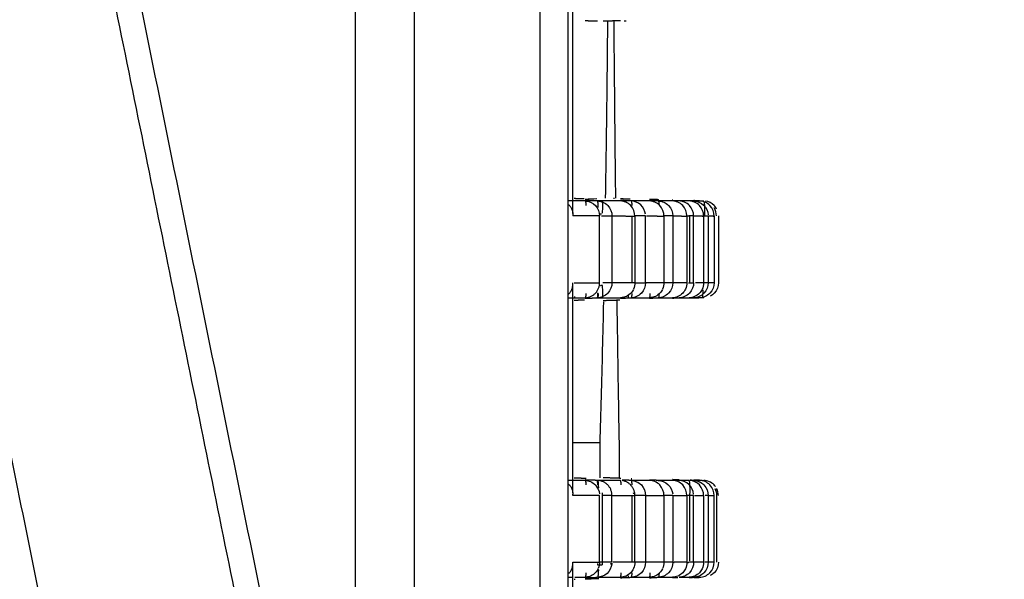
# Model space of a CAD drawing. Header units: millimetres. Extents: x 9946 to 11276, y -3292 to -1962.
# Tile 35 of 170: x 10620 to 10653, y -2169 to -2150. Entities that reach past the tile are written whole.
import ezdxf

# ---------------------------------------------------------------- set-up
doc = ezdxf.new("R2010")
doc.units = ezdxf.units.MM
doc.layers.add('ROXX NEO lite', color=7, linetype='Continuous', true_color=0x000000)

msp = doc.modelspace()

# ---------------------------------------------------------------- linework, layer by layer
at = {"layer": 'ROXX NEO lite', "color": 18, "lineweight": -3, "true_color": 0x000000}
for points, degree in [([(10631.239, -2097.365), (10631.24, -2111.339), (10631.239, -2139.406), (10631.239, -2167.474), (10631.239, -2181.448)], 3), ([(10633.212, -2180.1), (10633.212, -2166.497), (10633.212, -2139.407), (10633.212, -2112.317), (10633.212, -2098.713)], 3), ([(10638.311, -2105.106), (10638.311, -2139.406), (10638.311, -2173.706)], 2), ([(10617.363, -2152.913), (10618.093, -2151.522), (10619.305, -2148.708), (10620.454, -2144.498), (10620.813, -2141.741), (10620.904, -2140.378)], 3), ([(10621.305, -2140.31), (10637.067, -2217.783), (10652.829, -2295.256)], 2), ([(10638.478, -2156.812), (10638.478, -2153.315), (10638.478, -2149.818)], 2), ([(10638.884, -2150.392), (10639.092, -2150.399), (10639.299, -2150.406)], 2), ([(10639.488, -2150.406), (10639.775, -2150.396), (10640.063, -2150.386)], 2), ([(10639.632, -2150.406), (10639.625, -2151.081), (10639.612, -2152.421), (10639.587, -2154.39), (10639.568, -2155.673), (10639.558, -2156.306)], 3), ([(10646.324, -2295.256), (10631.843, -2224.084), (10617.363, -2152.913)], 2), ([(10643.942, -2295.256), (10629.799, -2225.741), (10615.656, -2156.226)], 2), ([(10638.519, -2156.306), (10638.689, -2156.312), (10638.858, -2156.318)], 2), ([(10638.885, -2156.33), (10639.017, -2156.325), (10639.149, -2156.32), (10639.281, -2156.316)], 3), ([(10639.298, -2156.394), (10639.1, -2156.387), (10638.901, -2156.381)], 2), ([(10639.298, -2156.394), (10639.414, -2156.398), (10639.683, -2156.505), (10639.78, -2156.778), (10639.78, -2156.894)], 3), ([(10640.542, -2156.898), (10640.542, -2156.783), (10640.446, -2156.503), (10640.176, -2156.398), (10640.061, -2156.394)], 3), ([(10640.894, -2156.839), (10640.882, -2156.729), (10640.767, -2156.486), (10640.522, -2156.398), (10640.415, -2156.394)], 3), ([(10641.51, -2156.898), (10641.51, -2156.782), (10641.414, -2156.503), (10641.145, -2156.398), (10641.029, -2156.394)], 3), ([(10641.32, -2156.394), (10641.436, -2156.398), (10641.705, -2156.505), (10641.802, -2156.778), (10641.802, -2156.894)], 3), ([(10642.496, -2156.894), (10642.496, -2156.778), (10642.399, -2156.505), (10642.13, -2156.398), (10642.014, -2156.394)], 3), ([(10642.829, -2156.896), (10642.829, -2156.78), (10642.732, -2156.504), (10642.463, -2156.398), (10642.347, -2156.394)], 3), ([(10639.374, -2156.825), (10639.405, -2156.826), (10639.437, -2156.827)], 2), ([(10639.368, -2159.118), (10639.368, -2158.006), (10639.368, -2156.894)], 2), ([(10639.78, -2156.894), (10639.78, -2158.006), (10639.78, -2159.118)], 2), ([(10640.441, -2156.894), (10640.441, -2158.006), (10640.441, -2159.118)], 2), ([(10640.542, -2156.898), (10640.542, -2158.006), (10640.542, -2159.114)], 2), ([(10640.897, -2159.118), (10640.897, -2158.006), (10640.897, -2156.894)], 2), ([(10641.51, -2156.898), (10641.51, -2158.006), (10641.51, -2159.114)], 2), ([(10641.802, -2156.894), (10641.802, -2158.006), (10641.802, -2159.118)], 2), ([(10642.273, -2156.885), (10642.303, -2156.886), (10642.332, -2156.887)], 2), ([(10642.273, -2156.898), (10642.273, -2158.006), (10642.273, -2159.114)], 2), ([(10642.373, -2159.118), (10642.373, -2158.006), (10642.373, -2156.894)], 2), ([(10642.478, -2156.892), (10642.501, -2156.893), (10642.524, -2156.894)], 2), ([(10642.496, -2159.118), (10642.496, -2158.006), (10642.496, -2156.894)], 2), ([(10642.829, -2156.896), (10642.829, -2158.006), (10642.829, -2159.116)], 2), ([(10642.98, -2156.894), (10642.98, -2158.006), (10642.98, -2159.119)], 2), ([(10643.178, -2156.896), (10643.178, -2158.006), (10643.178, -2159.116)], 2), ([(10638.478, -2166.112), (10638.478, -2162.615), (10638.478, -2159.118)], 2), ([(10640.542, -2159.114), (10640.542, -2159.182), (10640.526, -2159.258), (10640.493, -2159.329)], 3), ([(10641.51, -2159.114), (10641.51, -2159.183), (10641.494, -2159.259), (10641.461, -2159.331)], 3), ([(10642.273, -2159.114), (10642.273, -2159.183), (10642.256, -2159.261), (10642.222, -2159.333)], 3), ([(10642.829, -2159.116), (10642.829, -2159.186), (10642.812, -2159.264), (10642.778, -2159.336)], 3), ([(10639.396, -2159.203), (10639.43, -2159.202), (10639.464, -2159.201)], 2), ([(10639.479, -2159.638), (10639.476, -2159.594), (10639.472, -2159.47), (10639.47, -2159.304), (10639.47, -2159.208)], 3), ([(10638.869, -2159.694), (10638.694, -2159.7), (10638.519, -2159.706)], 2), ([(10638.536, -2159.571), (10638.535, -2159.597), (10638.533, -2159.62), (10638.532, -2159.639)], 3), ([(10638.887, -2159.632), (10639.093, -2159.625), (10639.298, -2159.618)], 2), ([(10639.374, -2164.44), (10638.932, -2164.44), (10638.491, -2164.44)], 2), ([(10639.374, -2164.44), (10639.374, -2165.023), (10639.374, -2165.606)], 2), ([(10638.519, -2165.606), (10638.718, -2165.613), (10638.918, -2165.62)], 2), ([(10639.298, -2165.694), (10639.093, -2165.687), (10638.887, -2165.68)], 2), ([(10639.292, -2165.708), (10639.293, -2165.745), (10639.295, -2165.791), (10639.296, -2165.842)], 3), ([(10640.415, -2165.694), (10640.531, -2165.698), (10640.8, -2165.805), (10640.897, -2166.078), (10640.897, -2166.194)], 3), ([(10641.51, -2166.198), (10641.51, -2166.082), (10641.414, -2165.803), (10641.145, -2165.698), (10641.029, -2165.694)], 3), ([(10641.32, -2165.694), (10641.428, -2165.698), (10641.676, -2165.788), (10641.789, -2166.034), (10641.8, -2166.145)], 3), ([(10642.273, -2166.198), (10642.273, -2166.082), (10642.176, -2165.803), (10641.907, -2165.698), (10641.791, -2165.694)], 3), ([(10642.494, -2166.151), (10642.485, -2166.039), (10642.373, -2165.79), (10642.123, -2165.698), (10642.014, -2165.694)], 3), ([(10642.498, -2165.694), (10642.613, -2165.698), (10642.883, -2165.805), (10642.98, -2166.078), (10642.98, -2166.194)], 3), ([(10638.478, -2166.194), (10638.478, -2166.172), (10638.478, -2166.151)], 2), ([(10639.368, -2168.414), (10639.368, -2167.304), (10639.368, -2166.194)], 2), ([(10639.47, -2168.508), (10639.47, -2167.306), (10639.47, -2166.104)], 2), ([(10639.78, -2168.418), (10639.78, -2167.306), (10639.78, -2166.194)], 2), ([(10640.441, -2166.194), (10640.441, -2167.305), (10640.441, -2168.416)], 2), ([(10640.483, -2166.113), (10640.51, -2166.114), (10640.536, -2166.115)], 2), ([(10640.542, -2168.414), (10640.542, -2167.672), (10640.542, -2166.935), (10640.542, -2166.194)], 3), ([(10640.897, -2166.194), (10640.897, -2167.306), (10640.897, -2168.418)], 2), ([(10641.51, -2166.198), (10641.51, -2167.306), (10641.51, -2168.414)], 2), ([(10641.802, -2166.194), (10641.802, -2167.306), (10641.802, -2168.418)], 2), ([(10642.273, -2166.198), (10642.273, -2167.306), (10642.273, -2168.414)], 2), ([(10642.373, -2168.368), (10642.373, -2167.281), (10642.373, -2166.195)], 2), ([(10642.496, -2168.418), (10642.496, -2167.306), (10642.496, -2166.194)], 2), ([(10642.829, -2166.196), (10642.829, -2167.306), (10642.829, -2168.416)], 2), ([(10642.98, -2166.194), (10642.98, -2167.306), (10642.98, -2168.419)], 2), ([(10643.178, -2168.416), (10643.178, -2167.306), (10643.178, -2166.196)], 2), ([(10638.478, -2173.053), (10638.478, -2170.736), (10638.478, -2168.418)], 2), ([(10639.776, -2168.479), (10639.763, -2168.589), (10639.647, -2168.828), (10639.404, -2168.914), (10639.298, -2168.918)], 3), ([(10639.299, -2168.459), (10639.299, -2168.483), (10639.299, -2168.507)], 2), ([(10639.299, -2168.507), (10639.377, -2168.504), (10639.455, -2168.501)], 2), ([(10639.368, -2168.414), (10639.368, -2168.481), (10639.352, -2168.556), (10639.32, -2168.626)], 3), ([(10639.728, -2168.465), (10639.764, -2168.464), (10639.799, -2168.462)], 2), ([(10639.782, -2168.49), (10639.782, -2168.49), (10639.782, -2168.49)], 2), ([(10640.542, -2168.414), (10640.542, -2168.482), (10640.526, -2168.558), (10640.493, -2168.629)], 3), ([(10641.51, -2168.414), (10641.51, -2168.483), (10641.494, -2168.559), (10641.461, -2168.631)], 3), ([(10641.854, -2168.44), (10641.829, -2168.441), (10641.804, -2168.442)], 2), ([(10642.273, -2168.414), (10642.273, -2168.483), (10642.256, -2168.561), (10642.222, -2168.633)], 3), ([(10642.274, -2168.422), (10642.302, -2168.421), (10642.331, -2168.42)], 2), ([(10642.829, -2168.416), (10642.829, -2168.486), (10642.812, -2168.564), (10642.778, -2168.636)], 3), ([(10638.333, -2168.918), (10638.383, -2168.918), (10638.431, -2168.918), (10638.478, -2168.918)], 3), ([(10638.887, -2168.932), (10639.079, -2168.926), (10639.271, -2168.919)], 2), ([(10638.889, -2168.971), (10639.116, -2168.963), (10639.344, -2168.955)], 2), ([(10639.273, -2168.919), (10639.285, -2168.918), (10639.298, -2168.918)], 2), ([(10638.519, -2168.984), (10638.535, -2168.983), (10638.552, -2168.983)], 2)]:
    msp.add_open_spline(points, degree=degree, dxfattribs=at)
for points, knots in [([(10637.394, -2174.759), (10637.394, -2174.579), (10637.394, -2174.119), (10637.394, -2173.31), (10637.394, -2172.268), (10637.394, -2171.045), (10637.394, -2169.422), (10637.394, -2167.421), (10637.394, -2164.267), (10637.394, -2160.408), (10637.394, -2155.888), (10637.394, -2151.459), (10637.394, -2145.651), (10637.394, -2138.528), (10637.394, -2130.076), (10637.394, -2121.603), (10637.394, -2112.993), (10637.394, -2107.078), (10637.394, -2104.053)], [-70.706142, -70.706142, -70.706142, -70.706142, -70.15375, -69.601358, -68.496575, -67.391791, -66.287008, -64.077441, -61.867874, -57.44874, -53.029606, -48.610472, -44.191338, -35.35307, -26.514802, -17.676534, -8.838266, 0, 0, 0, 0]), ([(10638.887, -2156.394), (10638.799, -2156.394), (10638.617, -2156.394), (10638.431, -2156.395), (10638.321, -2156.394), (10638.311, -2156.394)], [0, 0, 0, 0, 3.634609, 7.269223, 7.625784, 7.625784, 7.625784, 7.625784]), ([(10638.311, -2156.494), (10638.334, -2156.512), (10638.38, -2156.557), (10638.438, -2156.646), (10638.476, -2156.759), (10638.482, -2156.847), (10638.478, -2156.894)], [-0.528588, -0.528588, -0.528588, -0.528588, -0.4128948, -0.2752632, -0.1376316, 0, 0, 0, 0]), ([(10638.938, -2156.399), (10639.04, -2156.414), (10639.277, -2156.522), (10639.367, -2156.779), (10639.368, -2156.894)], [-0.7525697, -0.7525697, -0.7525697, -0.7525697, -0.4032896, 0, 0, 0, 0]), ([(10639.47, -2156.804), (10639.47, -2156.709), (10639.472, -2156.555), (10639.476, -2156.436), (10639.478, -2156.394)], [-0.8054054, -0.8054054, -0.8054054, -0.8054054, -0.5369365, -0.3058829, -0.3058829, -0.3058829, -0.3058829]), ([(10642.273, -2156.884), (10642.269, -2156.771), (10642.171, -2156.501), (10641.907, -2156.398), (10641.791, -2156.394)], [0.0163116, 0.0163116, 0.0163116, 0.0163116, 0.4084913, 0.8169827, 0.8169827, 0.8169827, 0.8169827]), ([(10642.547, -2156.399), (10642.644, -2156.413), (10642.869, -2156.511), (10642.97, -2156.744), (10642.979, -2156.857)], [0.0564948, 0.0564948, 0.0564948, 0.0564948, 0.3841357, 0.7682715, 0.7682715, 0.7682715, 0.7682715]), ([(10639.78, -2159.118), (10639.78, -2159.234), (10639.683, -2159.507), (10639.414, -2159.614), (10639.298, -2159.618)], [0, 0, 0, 0, 0.4056817, 0.8113864, 0.8113864, 0.8113864, 0.8113864]), ([(10640.897, -2159.118), (10640.897, -2159.234), (10640.8, -2159.507), (10640.531, -2159.614), (10640.415, -2159.618)], [0, 0, 0, 0, 0.4056948, 0.8114081, 0.8114081, 0.8114081, 0.8114081]), ([(10641.802, -2159.118), (10641.802, -2159.234), (10641.705, -2159.507), (10641.436, -2159.614), (10641.32, -2159.618)], [0, 0, 0, 0, 0.405706, 0.8114264, 0.8114264, 0.8114264, 0.8114264]), ([(10642.496, -2159.118), (10642.496, -2159.234), (10642.399, -2159.507), (10642.13, -2159.614), (10642.014, -2159.618)], [0, 0, 0, 0, 0.4057156, 0.8114415, 0.8114415, 0.8114415, 0.8114415]), ([(10642.98, -2159.119), (10642.98, -2159.234), (10642.883, -2159.507), (10642.613, -2159.614), (10642.498, -2159.618)], [-0.8114535, -0.8114535, -0.8114535, -0.8114535, -0.4057299, 0, 0, 0, 0]), ([(10638.317, -2159.514), (10638.338, -2159.497), (10638.382, -2159.453), (10638.438, -2159.367), (10638.472, -2159.265), (10638.48, -2159.191), (10638.48, -2159.16)], [0.4452926, 0.4452926, 0.4452926, 0.4452926, 0.5505233, 0.6881542, 0.825785, 0.9219424, 0.9219424, 0.9219424, 0.9219424]), ([(10639.297, -2159.449), (10639.297, -2159.452), (10639.295, -2159.528), (10639.292, -2159.595), (10639.29, -2159.639)], [0.2587599, 0.2587599, 0.2587599, 0.2587599, 0.2684468, 0.5368937, 0.5368937, 0.5368937, 0.5368937]), ([(10640.491, -2159.342), (10640.455, -2159.413), (10640.403, -2159.475), (10640.339, -2159.522), (10640.289, -2159.558), (10640.233, -2159.585), (10640.173, -2159.601), (10640.136, -2159.611), (10640.099, -2159.617), (10640.061, -2159.618)], [0.0000067, 0.0000067, 0.0000067, 0.0000067, 0.2398596, 0.2398596, 0.2398596, 0.4259752, 0.4259752, 0.4259752, 0.5396659, 0.5396659, 0.5396659, 0.5396659]), ([(10641.459, -2159.342), (10641.423, -2159.413), (10641.371, -2159.475), (10641.307, -2159.522), (10641.257, -2159.558), (10641.201, -2159.585), (10641.141, -2159.601), (10641.104, -2159.611), (10641.067, -2159.617), (10641.029, -2159.618)], [0.0000069, 0.0000069, 0.0000069, 0.0000069, 0.2398596, 0.2398596, 0.2398596, 0.4259752, 0.4259752, 0.4259752, 0.5396843, 0.5396843, 0.5396843, 0.5396843]), ([(10642.222, -2159.333), (10642.2, -2159.381), (10642.096, -2159.541), (10641.907, -2159.614), (10641.791, -2159.618)], [-0.5731863, -0.5731863, -0.5731863, -0.5731863, -0.4085114, 0, 0, 0, 0]), ([(10638.345, -2159.618), (10638.432, -2159.618), (10638.601, -2159.618), (10638.789, -2159.618), (10638.887, -2159.618)], [3.908528, 3.908528, 3.908528, 3.908528, 7.269215, 10.903822, 10.903822, 10.903822, 10.903822]), ([(10639.298, -2159.618), (10639.388, -2159.618), (10639.564, -2159.618), (10639.819, -2159.618), (10639.981, -2159.618), (10640.061, -2159.618)], [-11.533252, -11.533252, -11.533252, -11.533252, -7.688722, -3.844199, 0, 0, 0, 0]), ([(10639.495, -2159.748), (10639.483, -2160.288), (10639.459, -2161.365), (10639.419, -2162.931), (10639.389, -2163.944), (10639.374, -2164.44)], [0.049169, 0.049169, 0.049169, 0.049169, 1.957942, 3.915883, 5.873825, 5.873825, 5.873825, 5.873825]), ([(10638.317, -2165.799), (10638.338, -2165.816), (10638.382, -2165.86), (10638.438, -2165.946), (10638.472, -2166.046), (10638.48, -2166.119), (10638.48, -2166.149)], [-0.517714, -0.517714, -0.517714, -0.517714, -0.4128948, -0.2752632, -0.1376316, -0.0447997, -0.0447997, -0.0447997, -0.0447997]), ([(10638.887, -2165.694), (10638.799, -2165.694), (10638.617, -2165.694), (10638.439, -2165.695), (10638.339, -2165.694), (10638.338, -2165.694)], [0, 0, 0, 0, 3.634609, 7.269223, 7.295731, 7.295731, 7.295731, 7.295731]), ([(10638.887, -2165.694), (10639.002, -2165.698), (10639.252, -2165.795), (10639.353, -2166.043), (10639.365, -2166.146)], [-0.8116834, -0.8116834, -0.8116834, -0.8116834, -0.4032896, -0.0543551, -0.0543551, -0.0543551, -0.0543551]), ([(10642.829, -2166.196), (10642.829, -2166.08), (10642.736, -2165.815), (10642.484, -2165.707), (10642.376, -2165.696)], [0, 0, 0, 0, 0.407004, 0.7805153, 0.7805153, 0.7805153, 0.7805153]), ([(10638.343, -2168.791), (10638.354, -2168.78), (10638.389, -2168.743), (10638.438, -2168.667), (10638.472, -2168.565), (10638.48, -2168.491), (10638.48, -2168.46)], [-0.4733785, -0.4733785, -0.4733785, -0.4733785, -0.4128815, -0.2752507, -0.1376199, -0.0414637, -0.0414637, -0.0414637, -0.0414637]), ([(10640.493, -2168.629), (10640.471, -2168.679), (10640.367, -2168.84), (10640.176, -2168.914), (10640.061, -2168.918)], [-0.577574, -0.577574, -0.577574, -0.577574, -0.4084309, 0, 0, 0, 0]), ([(10640.897, -2168.418), (10640.897, -2168.534), (10640.8, -2168.807), (10640.531, -2168.914), (10640.415, -2168.918)], [0, 0, 0, 0, 0.4056948, 0.8114081, 0.8114081, 0.8114081, 0.8114081]), ([(10641.802, -2168.418), (10641.802, -2168.534), (10641.705, -2168.807), (10641.436, -2168.914), (10641.32, -2168.918)], [0, 0, 0, 0, 0.405706, 0.8114264, 0.8114264, 0.8114264, 0.8114264]), ([(10642.496, -2168.418), (10642.496, -2168.534), (10642.399, -2168.807), (10642.13, -2168.914), (10642.014, -2168.918)], [0, 0, 0, 0, 0.4057156, 0.8114415, 0.8114415, 0.8114415, 0.8114415]), ([(10642.98, -2168.419), (10642.98, -2168.534), (10642.883, -2168.807), (10642.613, -2168.914), (10642.498, -2168.918)], [-0.8114535, -0.8114535, -0.8114535, -0.8114535, -0.4057299, 0, 0, 0, 0]), ([(10638.548, -2168.918), (10638.565, -2168.918), (10638.673, -2168.918), (10638.789, -2168.918), (10638.887, -2168.918)], [6.598658, 6.598658, 6.598658, 6.598658, 7.269215, 10.903822, 10.903822, 10.903822, 10.903822]), ([(10639.317, -2168.642), (10639.281, -2168.713), (10639.229, -2168.775), (10639.165, -2168.822), (10639.115, -2168.858), (10639.059, -2168.885), (10638.999, -2168.901), (10638.962, -2168.911), (10638.925, -2168.917), (10638.887, -2168.918)], [0.0000066, 0.0000066, 0.0000066, 0.0000066, 0.2398596, 0.2398596, 0.2398596, 0.4259752, 0.4259752, 0.4259752, 0.5396475, 0.5396475, 0.5396475, 0.5396475]), ([(10639.318, -2168.918), (10639.401, -2168.918), (10639.571, -2168.918), (10639.819, -2168.918), (10639.981, -2168.918), (10640.061, -2168.918)], [-11.249995, -11.249995, -11.249995, -11.249995, -7.68905, -3.844526, 0, 0, 0, 0]), ([(10641.459, -2168.642), (10641.423, -2168.713), (10641.371, -2168.775), (10641.307, -2168.822), (10641.257, -2168.858), (10641.201, -2168.885), (10641.141, -2168.901), (10641.104, -2168.911), (10641.067, -2168.917), (10641.029, -2168.918)], [0.0000069, 0.0000069, 0.0000069, 0.0000069, 0.2398596, 0.2398596, 0.2398596, 0.4259752, 0.4259752, 0.4259752, 0.5396843, 0.5396843, 0.5396843, 0.5396843])]:
    msp.add_open_spline(points, degree=3, knots=knots, dxfattribs=at)
at = {"layer": 'ROXX NEO lite', "color": 18, "true_color": 0x000000}
for points, degree in [([(10642.368, -2239.609), (10632.255, -2189.901), (10622.142, -2140.193)], 2), ([(10642.368, -2239.609), (10632.255, -2189.901), (10622.142, -2140.193)], 2), ([(10640.188, -2150.404), (10640.218, -2150.405), (10640.247, -2150.406)], 2), ([(10640.188, -2150.404), (10640.218, -2150.405), (10640.247, -2150.406)], 2), ([(10640.189, -2150.401), (10640.217, -2150.402), (10640.244, -2150.403)], 2), ([(10640.189, -2150.401), (10640.217, -2150.402), (10640.244, -2150.403)], 2), ([(10639.834, -2156.306), (10639.851, -2156.307), (10639.867, -2156.307)], 2), ([(10639.834, -2156.306), (10639.851, -2156.307), (10639.867, -2156.307)], 2), ([(10640.415, -2156.394), (10640.238, -2156.388), (10640.061, -2156.382)], 2), ([(10640.415, -2156.394), (10640.238, -2156.388), (10640.061, -2156.382)], 2), ([(10640.383, -2156.337), (10640.223, -2156.332), (10640.063, -2156.326)], 2), ([(10640.383, -2156.337), (10640.223, -2156.332), (10640.063, -2156.326)], 2), ([(10640.249, -2156.43), (10640.249, -2156.415), (10640.249, -2156.401), (10640.25, -2156.388)], 3), ([(10640.249, -2156.43), (10640.249, -2156.415), (10640.249, -2156.401), (10640.25, -2156.388)], 3), ([(10641.32, -2156.394), (10641.175, -2156.389), (10641.029, -2156.384)], 2), ([(10641.32, -2156.394), (10641.175, -2156.389), (10641.029, -2156.384)], 2), ([(10641.332, -2156.353), (10641.182, -2156.348), (10641.031, -2156.343)], 2), ([(10641.332, -2156.353), (10641.182, -2156.348), (10641.031, -2156.343)], 2), ([(10641.321, -2156.358), (10641.328, -2156.358), (10641.335, -2156.359)], 2), ([(10641.321, -2156.358), (10641.328, -2156.358), (10641.335, -2156.359)], 2), ([(10641.341, -2156.371), (10641.331, -2156.37), (10641.321, -2156.37)], 2), ([(10641.341, -2156.371), (10641.331, -2156.37), (10641.321, -2156.37)], 2), ([(10641.321, -2156.378), (10641.333, -2156.378), (10641.345, -2156.378)], 2), ([(10641.321, -2156.378), (10641.333, -2156.378), (10641.345, -2156.378)], 2), ([(10642.014, -2156.394), (10641.903, -2156.39), (10641.791, -2156.386)], 2), ([(10642.014, -2156.394), (10641.903, -2156.39), (10641.791, -2156.386)], 2), ([(10641.804, -2156.36), (10641.798, -2156.36), (10641.792, -2156.36)], 2), ([(10641.804, -2156.36), (10641.798, -2156.36), (10641.792, -2156.36)], 2), ([(10642.498, -2156.394), (10642.422, -2156.391), (10642.347, -2156.389)], 2), ([(10642.498, -2156.394), (10642.422, -2156.391), (10642.347, -2156.389)], 2), ([(10642.498, -2156.382), (10642.668, -2156.388), (10642.838, -2156.394)], 2), ([(10642.498, -2156.382), (10642.668, -2156.388), (10642.838, -2156.394)], 2), ([(10642.696, -2156.391), (10642.597, -2156.388), (10642.498, -2156.384)], 2), ([(10642.696, -2156.391), (10642.597, -2156.388), (10642.498, -2156.384)], 2), ([(10642.498, -2156.387), (10642.597, -2156.391), (10642.696, -2156.394)], 2), ([(10642.498, -2156.387), (10642.597, -2156.391), (10642.696, -2156.394)], 2), ([(10643.178, -2156.896), (10643.178, -2156.78), (10643.081, -2156.504), (10642.812, -2156.398), (10642.696, -2156.394)], 3), ([(10643.178, -2156.896), (10643.178, -2156.78), (10643.081, -2156.504), (10642.812, -2156.398), (10642.696, -2156.394)], 3), ([(10643.255, -2156.894), (10643.255, -2156.809), (10643.228, -2156.711), (10643.177, -2156.628)], 3), ([(10643.255, -2156.894), (10643.255, -2156.809), (10643.228, -2156.711), (10643.177, -2156.628)], 3), ([(10643.32, -2156.895), (10643.32, -2158.006), (10643.32, -2159.117)], 2), ([(10643.32, -2156.895), (10643.32, -2158.006), (10643.32, -2159.117)], 2), ([(10643.178, -2159.116), (10643.178, -2159.232), (10643.081, -2159.509), (10642.812, -2159.614), (10642.696, -2159.618)], 3), ([(10643.178, -2159.116), (10643.178, -2159.232), (10643.081, -2159.509), (10642.812, -2159.614), (10642.696, -2159.618)], 3), ([(10639.488, -2159.706), (10639.766, -2159.696), (10640.044, -2159.687)], 2), ([(10639.488, -2159.706), (10639.766, -2159.696), (10640.044, -2159.687)], 2), ([(10639.842, -2159.618), (10639.841, -2159.625), (10639.841, -2159.632), (10639.841, -2159.639)], 3), ([(10639.842, -2159.618), (10639.841, -2159.625), (10639.841, -2159.632), (10639.841, -2159.639)], 3), ([(10640.061, -2159.63), (10640.238, -2159.624), (10640.415, -2159.618)], 2), ([(10640.061, -2159.63), (10640.238, -2159.624), (10640.415, -2159.618)], 2), ([(10640.186, -2159.587), (10640.186, -2159.606), (10640.185, -2159.623), (10640.185, -2159.637)], 3), ([(10640.186, -2159.587), (10640.186, -2159.606), (10640.185, -2159.623), (10640.185, -2159.637)], 3), ([(10640.322, -2159.534), (10640.322, -2159.574), (10640.322, -2159.61), (10640.321, -2159.637)], 3), ([(10640.322, -2159.534), (10640.322, -2159.574), (10640.322, -2159.61), (10640.321, -2159.637)], 3), ([(10641.029, -2159.628), (10641.17, -2159.623), (10641.312, -2159.618)], 2), ([(10641.029, -2159.628), (10641.17, -2159.623), (10641.312, -2159.618)], 2), ([(10641.791, -2159.626), (10641.903, -2159.622), (10642.014, -2159.618)], 2), ([(10641.791, -2159.626), (10641.903, -2159.622), (10642.014, -2159.618)], 2), ([(10642.347, -2159.623), (10642.422, -2159.621), (10642.498, -2159.618)], 2), ([(10642.347, -2159.623), (10642.422, -2159.621), (10642.498, -2159.618)], 2), ([(10642.696, -2159.618), (10642.597, -2159.622), (10642.498, -2159.625)], 2), ([(10642.696, -2159.618), (10642.597, -2159.622), (10642.498, -2159.625)], 2), ([(10642.665, -2159.624), (10642.581, -2159.627), (10642.498, -2159.63)], 2), ([(10642.665, -2159.624), (10642.581, -2159.627), (10642.498, -2159.63)], 2), ([(10642.838, -2159.618), (10642.775, -2159.62), (10642.713, -2159.623)], 2), ([(10642.838, -2159.618), (10642.775, -2159.62), (10642.713, -2159.623)], 2), ([(10640.026, -2165.606), (10640.026, -2165.023), (10640.026, -2164.44)], 2), ([(10640.026, -2165.606), (10640.026, -2165.023), (10640.026, -2164.44)], 2), ([(10640.074, -2165.627), (10639.781, -2165.616), (10639.488, -2165.606)], 2), ([(10640.074, -2165.627), (10639.781, -2165.616), (10639.488, -2165.606)], 2), ([(10640.415, -2165.694), (10640.269, -2165.689), (10640.122, -2165.684)], 2), ([(10640.415, -2165.694), (10640.269, -2165.689), (10640.122, -2165.684)], 2), ([(10640.416, -2165.673), (10640.43, -2165.673), (10640.444, -2165.674)], 2), ([(10640.416, -2165.673), (10640.43, -2165.673), (10640.444, -2165.674)], 2), ([(10640.44, -2165.639), (10640.429, -2165.639), (10640.417, -2165.639)], 2), ([(10640.44, -2165.639), (10640.429, -2165.639), (10640.417, -2165.639)], 2), ([(10641.32, -2165.694), (10641.175, -2165.689), (10641.029, -2165.684)], 2), ([(10641.32, -2165.694), (10641.175, -2165.689), (10641.029, -2165.684)], 2), ([(10641.792, -2165.658), (10641.904, -2165.661), (10642.015, -2165.665)], 2), ([(10641.792, -2165.658), (10641.904, -2165.661), (10642.015, -2165.665)], 2), ([(10642.014, -2165.694), (10641.908, -2165.69), (10641.803, -2165.687)], 2), ([(10642.014, -2165.694), (10641.908, -2165.69), (10641.803, -2165.687)], 2), ([(10642.498, -2165.682), (10642.668, -2165.688), (10642.838, -2165.694)], 2), ([(10642.498, -2165.682), (10642.668, -2165.688), (10642.838, -2165.694)], 2), ([(10642.688, -2165.691), (10642.593, -2165.688), (10642.498, -2165.684)], 2), ([(10642.688, -2165.691), (10642.593, -2165.688), (10642.498, -2165.684)], 2), ([(10642.498, -2165.694), (10642.438, -2165.692), (10642.379, -2165.69)], 2), ([(10642.498, -2165.694), (10642.438, -2165.692), (10642.379, -2165.69)], 2), ([(10642.498, -2165.687), (10642.597, -2165.691), (10642.696, -2165.694)], 2), ([(10642.498, -2165.687), (10642.597, -2165.691), (10642.696, -2165.694)], 2), ([(10643.178, -2166.196), (10643.178, -2166.08), (10643.081, -2165.804), (10642.812, -2165.698), (10642.696, -2165.694)], 3), ([(10643.178, -2166.196), (10643.178, -2166.08), (10643.081, -2165.804), (10642.812, -2165.698), (10642.696, -2165.694)], 3), ([(10643.197, -2165.963), (10643.235, -2166.038), (10643.255, -2166.121), (10643.255, -2166.194)], 3), ([(10643.197, -2165.963), (10643.235, -2166.038), (10643.255, -2166.121), (10643.255, -2166.194)], 3), ([(10643.32, -2166.195), (10643.32, -2166.121), (10643.3, -2166.038), (10643.262, -2165.963)], 3), ([(10643.32, -2166.195), (10643.32, -2166.121), (10643.3, -2166.038), (10643.262, -2165.963)], 3), ([(10643.255, -2166.194), (10643.255, -2167.306), (10643.255, -2168.419)], 2), ([(10643.255, -2166.194), (10643.255, -2167.306), (10643.255, -2168.419)], 2), ([(10642.696, -2168.918), (10642.812, -2168.914), (10643.081, -2168.809), (10643.178, -2168.532), (10643.178, -2168.416)], 3), ([(10642.696, -2168.918), (10642.812, -2168.914), (10643.081, -2168.809), (10643.178, -2168.532), (10643.178, -2168.416)], 3), ([(10640.061, -2168.93), (10640.238, -2168.924), (10640.415, -2168.918)], 2), ([(10640.061, -2168.93), (10640.238, -2168.924), (10640.415, -2168.918)], 2), ([(10640.112, -2168.95), (10640.087, -2168.951), (10640.062, -2168.952)], 2), ([(10640.112, -2168.95), (10640.087, -2168.951), (10640.062, -2168.952)], 2), ([(10640.25, -2168.938), (10640.249, -2168.919), (10640.249, -2168.897), (10640.249, -2168.873)], 3), ([(10640.25, -2168.938), (10640.249, -2168.919), (10640.249, -2168.897), (10640.249, -2168.873)], 3), ([(10640.322, -2168.875), (10640.322, -2168.898), (10640.322, -2168.919), (10640.321, -2168.937)], 3), ([(10640.322, -2168.875), (10640.322, -2168.898), (10640.322, -2168.919), (10640.321, -2168.937)], 3), ([(10641.029, -2168.928), (10641.175, -2168.923), (10641.32, -2168.918)], 2), ([(10641.029, -2168.928), (10641.175, -2168.923), (10641.32, -2168.918)], 2), ([(10641.08, -2168.943), (10641.055, -2168.944), (10641.03, -2168.945)], 2), ([(10641.08, -2168.943), (10641.055, -2168.944), (10641.03, -2168.945)], 2), ([(10641.791, -2168.926), (10641.878, -2168.923), (10641.965, -2168.92)], 2), ([(10641.791, -2168.926), (10641.878, -2168.923), (10641.965, -2168.92)], 2), ([(10642.347, -2168.923), (10642.422, -2168.921), (10642.498, -2168.918)], 2), ([(10642.347, -2168.923), (10642.422, -2168.921), (10642.498, -2168.918)], 2), ([(10642.696, -2168.918), (10642.597, -2168.922), (10642.498, -2168.925)], 2), ([(10642.696, -2168.918), (10642.597, -2168.922), (10642.498, -2168.925)], 2), ([(10642.498, -2168.928), (10642.59, -2168.925), (10642.682, -2168.921)], 2), ([(10642.498, -2168.928), (10642.59, -2168.925), (10642.682, -2168.921)], 2)]:
    msp.add_open_spline(points, degree=degree, dxfattribs=at)
for points, knots in [([(10639.908, -2156.306), (10639.9, -2155.673), (10639.886, -2154.39), (10639.867, -2152.42), (10639.855, -2151.081), (10639.85, -2150.406)], [0, 0, 0, 0, 2.114232, 4.228464, 6.342694, 6.342694, 6.342694, 6.342694]), ([(10639.908, -2156.306), (10639.9, -2155.673), (10639.886, -2154.39), (10639.867, -2152.42), (10639.855, -2151.081), (10639.85, -2150.406)], [0, 0, 0, 0, 2.114232, 4.228464, 6.342694, 6.342694, 6.342694, 6.342694]), ([(10640.061, -2156.394), (10639.981, -2156.394), (10639.819, -2156.394), (10639.564, -2156.394), (10639.388, -2156.394), (10639.298, -2156.394)], [-11.533009, -11.533009, -11.533009, -11.533009, -7.68867, -3.844336, 0, 0, 0, 0]), ([(10640.061, -2156.394), (10639.981, -2156.394), (10639.819, -2156.394), (10639.564, -2156.394), (10639.388, -2156.394), (10639.298, -2156.394)], [-11.533009, -11.533009, -11.533009, -11.533009, -7.68867, -3.844336, 0, 0, 0, 0]), ([(10641.029, -2156.394), (10640.966, -2156.394), (10640.836, -2156.394), (10640.635, -2156.394), (10640.497, -2156.394), (10640.428, -2156.394)], [-11.340107, -11.340107, -11.340107, -11.340107, -7.55944, -3.778779, -0.220375, -0.220375, -0.220375, -0.220375]), ([(10641.029, -2156.394), (10640.966, -2156.394), (10640.836, -2156.394), (10640.635, -2156.394), (10640.497, -2156.394), (10640.428, -2156.394)], [-11.340107, -11.340107, -11.340107, -11.340107, -7.55944, -3.778779, -0.220375, -0.220375, -0.220375, -0.220375]), ([(10641.791, -2156.394), (10641.744, -2156.394), (10641.645, -2156.394), (10641.488, -2156.394), (10641.377, -2156.394), (10641.32, -2156.394)], [-11.189493, -11.189493, -11.189493, -11.189493, -7.459659, -3.729831, 0, 0, 0, 0]), ([(10641.791, -2156.394), (10641.744, -2156.394), (10641.645, -2156.394), (10641.488, -2156.394), (10641.377, -2156.394), (10641.32, -2156.394)], [-11.189493, -11.189493, -11.189493, -11.189493, -7.459659, -3.729831, 0, 0, 0, 0]), ([(10642.347, -2156.394), (10642.315, -2156.394), (10642.247, -2156.394), (10642.136, -2156.394), (10642.056, -2156.394), (10642.014, -2156.394)], [-11.075303, -11.075303, -11.075303, -11.075303, -7.383536, -3.691769, 0, 0, 0, 0]), ([(10642.347, -2156.394), (10642.315, -2156.394), (10642.247, -2156.394), (10642.136, -2156.394), (10642.056, -2156.394), (10642.014, -2156.394)], [-11.075303, -11.075303, -11.075303, -11.075303, -7.383536, -3.691769, 0, 0, 0, 0]), ([(10643.262, -2156.663), (10643.241, -2156.621), (10643.147, -2156.485), (10642.99, -2156.413), (10642.886, -2156.398)], [0.2603655, 0.2603655, 0.2603655, 0.2603655, 0.4067948, 0.7579087, 0.7579087, 0.7579087, 0.7579087]), ([(10643.262, -2156.663), (10643.241, -2156.621), (10643.147, -2156.485), (10642.99, -2156.413), (10642.886, -2156.398)], [0.2603655, 0.2603655, 0.2603655, 0.2603655, 0.4067948, 0.7579087, 0.7579087, 0.7579087, 0.7579087]), ([(10643.32, -2159.117), (10643.32, -2159.233), (10643.252, -2159.427), (10643.098, -2159.537), (10643.05, -2159.561)], [-0.8136317, -0.8136317, -0.8136317, -0.8136317, -0.4068158, -0.2397463, -0.2397463, -0.2397463, -0.2397463]), ([(10643.32, -2159.117), (10643.32, -2159.233), (10643.252, -2159.427), (10643.098, -2159.537), (10643.05, -2159.561)], [-0.8136317, -0.8136317, -0.8136317, -0.8136317, -0.4068158, -0.2397463, -0.2397463, -0.2397463, -0.2397463]), ([(10642.778, -2159.336), (10642.755, -2159.383), (10642.651, -2159.54), (10642.463, -2159.614), (10642.347, -2159.618)], [-0.568953, -0.568953, -0.568953, -0.568953, -0.407018, 0, 0, 0, 0]), ([(10642.778, -2159.336), (10642.755, -2159.383), (10642.651, -2159.54), (10642.463, -2159.614), (10642.347, -2159.618)], [-0.568953, -0.568953, -0.568953, -0.568953, -0.407018, 0, 0, 0, 0]), ([(10640.026, -2164.44), (10640.018, -2163.944), (10640, -2162.931), (10639.976, -2161.352), (10639.959, -2160.26), (10639.952, -2159.706)], [0, 0, 0, 0, 1.957671, 3.915341, 5.873011, 5.873011, 5.873011, 5.873011]), ([(10640.026, -2164.44), (10640.018, -2163.944), (10640, -2162.931), (10639.976, -2161.352), (10639.959, -2160.26), (10639.952, -2159.706)], [0, 0, 0, 0, 1.957671, 3.915341, 5.873011, 5.873011, 5.873011, 5.873011]), ([(10640.415, -2159.618), (10640.488, -2159.618), (10640.631, -2159.618), (10640.836, -2159.618), (10640.966, -2159.618), (10641.029, -2159.618)], [-11.341975, -11.341975, -11.341975, -11.341975, -7.561152, -3.780335, 0, 0, 0, 0]), ([(10640.415, -2159.618), (10640.488, -2159.618), (10640.631, -2159.618), (10640.836, -2159.618), (10640.966, -2159.618), (10641.029, -2159.618)], [-11.341975, -11.341975, -11.341975, -11.341975, -7.561152, -3.780335, 0, 0, 0, 0]), ([(10641.32, -2159.618), (10641.377, -2159.618), (10641.488, -2159.618), (10641.645, -2159.618), (10641.744, -2159.618), (10641.791, -2159.618)], [-11.18921, -11.18921, -11.18921, -11.18921, -7.459255, -3.729306, 0, 0, 0, 0]), ([(10641.32, -2159.618), (10641.377, -2159.618), (10641.488, -2159.618), (10641.645, -2159.618), (10641.744, -2159.618), (10641.791, -2159.618)], [-11.18921, -11.18921, -11.18921, -11.18921, -7.459255, -3.729306, 0, 0, 0, 0]), ([(10642.014, -2159.618), (10642.056, -2159.618), (10642.136, -2159.618), (10642.247, -2159.618), (10642.315, -2159.618), (10642.347, -2159.618)], [-11.075566, -11.075566, -11.075566, -11.075566, -7.383708, -3.691855, 0, 0, 0, 0]), ([(10642.014, -2159.618), (10642.056, -2159.618), (10642.136, -2159.618), (10642.247, -2159.618), (10642.315, -2159.618), (10642.347, -2159.618)], [-11.075566, -11.075566, -11.075566, -11.075566, -7.383708, -3.691855, 0, 0, 0, 0]), ([(10640.061, -2165.694), (10639.981, -2165.694), (10639.819, -2165.694), (10639.578, -2165.694), (10639.417, -2165.694), (10639.343, -2165.694)], [-11.533004, -11.533004, -11.533004, -11.533004, -7.68867, -3.844336, -0.638963, -0.638963, -0.638963, -0.638963]), ([(10640.061, -2165.694), (10639.981, -2165.694), (10639.819, -2165.694), (10639.578, -2165.694), (10639.417, -2165.694), (10639.343, -2165.694)], [-11.533004, -11.533004, -11.533004, -11.533004, -7.68867, -3.844336, -0.638963, -0.638963, -0.638963, -0.638963]), ([(10641.029, -2165.694), (10640.966, -2165.694), (10640.836, -2165.694), (10640.631, -2165.694), (10640.488, -2165.694), (10640.415, -2165.694)], [-11.341993, -11.341993, -11.341993, -11.341993, -7.561325, -3.780664, 0, 0, 0, 0]), ([(10641.029, -2165.694), (10640.966, -2165.694), (10640.836, -2165.694), (10640.631, -2165.694), (10640.488, -2165.694), (10640.415, -2165.694)], [-11.341993, -11.341993, -11.341993, -11.341993, -7.561325, -3.780664, 0, 0, 0, 0]), ([(10641.791, -2165.694), (10641.744, -2165.694), (10641.645, -2165.694), (10641.488, -2165.694), (10641.377, -2165.694), (10641.32, -2165.694)], [-11.187761, -11.187761, -11.187761, -11.187761, -7.457928, -3.728099, 0, 0, 0, 0]), ([(10641.791, -2165.694), (10641.744, -2165.694), (10641.645, -2165.694), (10641.488, -2165.694), (10641.377, -2165.694), (10641.32, -2165.694)], [-11.187761, -11.187761, -11.187761, -11.187761, -7.457928, -3.728099, 0, 0, 0, 0]), ([(10642.347, -2165.694), (10642.315, -2165.694), (10642.247, -2165.694), (10642.136, -2165.694), (10642.056, -2165.694), (10642.014, -2165.694)], [-11.07373, -11.07373, -11.07373, -11.07373, -7.381958, -3.690192, 0, 0, 0, 0]), ([(10642.347, -2165.694), (10642.315, -2165.694), (10642.247, -2165.694), (10642.136, -2165.694), (10642.056, -2165.694), (10642.014, -2165.694)], [-11.07373, -11.07373, -11.07373, -11.07373, -7.381958, -3.690192, 0, 0, 0, 0]), ([(10643.225, -2165.902), (10643.212, -2165.882), (10643.113, -2165.761), (10642.954, -2165.698), (10642.838, -2165.694)], [0.333583, 0.333583, 0.333583, 0.333583, 0.4067907, 0.8135814, 0.8135814, 0.8135814, 0.8135814]), ([(10643.225, -2165.902), (10643.212, -2165.882), (10643.113, -2165.761), (10642.954, -2165.698), (10642.838, -2165.694)], [0.333583, 0.333583, 0.333583, 0.333583, 0.4067907, 0.8135814, 0.8135814, 0.8135814, 0.8135814]), ([(10642.222, -2168.633), (10642.2, -2168.681), (10642.096, -2168.841), (10641.907, -2168.914), (10641.791, -2168.918)], [-0.5731863, -0.5731863, -0.5731863, -0.5731863, -0.4085114, 0, 0, 0, 0]), ([(10642.222, -2168.633), (10642.2, -2168.681), (10642.096, -2168.841), (10641.907, -2168.914), (10641.791, -2168.918)], [-0.5731863, -0.5731863, -0.5731863, -0.5731863, -0.4085114, 0, 0, 0, 0]), ([(10643.32, -2168.417), (10643.32, -2168.533), (10643.252, -2168.727), (10643.098, -2168.837), (10643.05, -2168.861)], [-0.8136819, -0.8136819, -0.8136819, -0.8136819, -0.406841, -0.2397829, -0.2397829, -0.2397829, -0.2397829]), ([(10643.32, -2168.417), (10643.32, -2168.533), (10643.252, -2168.727), (10643.098, -2168.837), (10643.05, -2168.861)], [-0.8136819, -0.8136819, -0.8136819, -0.8136819, -0.406841, -0.2397829, -0.2397829, -0.2397829, -0.2397829]), ([(10640.415, -2168.918), (10640.488, -2168.918), (10640.631, -2168.918), (10640.836, -2168.918), (10640.966, -2168.918), (10641.029, -2168.918)], [-11.341975, -11.341975, -11.341975, -11.341975, -7.561152, -3.780335, 0, 0, 0, 0]), ([(10640.415, -2168.918), (10640.488, -2168.918), (10640.631, -2168.918), (10640.836, -2168.918), (10640.966, -2168.918), (10641.029, -2168.918)], [-11.341975, -11.341975, -11.341975, -11.341975, -7.561152, -3.780335, 0, 0, 0, 0]), ([(10641.32, -2168.918), (10641.377, -2168.918), (10641.488, -2168.918), (10641.645, -2168.918), (10641.744, -2168.918), (10641.791, -2168.918)], [-11.18921, -11.18921, -11.18921, -11.18921, -7.459255, -3.729306, 0, 0, 0, 0]), ([(10641.32, -2168.918), (10641.377, -2168.918), (10641.488, -2168.918), (10641.645, -2168.918), (10641.744, -2168.918), (10641.791, -2168.918)], [-11.18921, -11.18921, -11.18921, -11.18921, -7.459255, -3.729306, 0, 0, 0, 0]), ([(10642.014, -2168.918), (10642.056, -2168.918), (10642.136, -2168.918), (10642.247, -2168.918), (10642.315, -2168.918), (10642.347, -2168.918)], [-11.074764, -11.074764, -11.074764, -11.074764, -7.382906, -3.691054, 0, 0, 0, 0]), ([(10642.014, -2168.918), (10642.056, -2168.918), (10642.136, -2168.918), (10642.247, -2168.918), (10642.315, -2168.918), (10642.347, -2168.918)], [-11.074764, -11.074764, -11.074764, -11.074764, -7.382906, -3.691054, 0, 0, 0, 0]), ([(10642.778, -2168.636), (10642.755, -2168.683), (10642.651, -2168.84), (10642.463, -2168.914), (10642.347, -2168.918)], [-0.5691587, -0.5691587, -0.5691587, -0.5691587, -0.4070919, 0, 0, 0, 0]), ([(10642.778, -2168.636), (10642.755, -2168.683), (10642.651, -2168.84), (10642.463, -2168.914), (10642.347, -2168.918)], [-0.5691587, -0.5691587, -0.5691587, -0.5691587, -0.4070919, 0, 0, 0, 0])]:
    msp.add_open_spline(points, degree=3, knots=knots, dxfattribs=at)
at = {"layer": 'ROXX NEO lite', "color": 18, "lineweight": -3, "true_color": 0x000000}
for points, weights in [([(10638.887, -2156.394), (10638.905, -2156.394), (10638.913, -2156.541)], [1, 0.923920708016, 1]), ([(10639.324, -2156.542), (10639.316, -2156.395), (10639.298, -2156.394)], [1, 0.924124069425, 1]), ([(10640.422, -2156.4), (10640.435, -2156.426), (10640.441, -2156.541)], [0.975096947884, 0.939039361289, 1]), ([(10641.32, -2156.394), (10641.338, -2156.395), (10641.346, -2156.541)], [1, 0.92408457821, 1]), ([(10639.326, -2156.612), (10639.326, -2156.574), (10639.324, -2156.542)], [0.972653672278, 0.982077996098, 1]), ([(10642.864, -2156.894), (10642.871, -2156.687), (10642.864, -2156.541)], [1, 0.924020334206, 1]), ([(10639.368, -2156.894), (10638.946, -2156.894), (10638.478, -2156.894)], [1, 0.99999215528, 1]), ([(10639.433, -2156.894), (10639.756, -2156.894), (10639.78, -2156.894)], [0.934007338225, 0.800041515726, 1]), ([(10639.78, -2156.894), (10640.184, -2156.894), (10640.542, -2156.898)], [1, 0.999991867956, 1]), ([(10640.897, -2156.894), (10640.877, -2156.894), (10640.542, -2156.894)], [1, 0.793524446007, 0.937323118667]), ([(10640.929, -2156.894), (10641.24, -2156.894), (10641.51, -2156.898)], [0.999999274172, 0.9999924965, 1]), ([(10641.802, -2156.894), (10641.788, -2156.894), (10641.51, -2156.894)], [1, 0.813385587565, 0.908312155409]), ([(10641.802, -2156.894), (10642.059, -2156.894), (10642.273, -2156.898)], [1, 0.999992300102, 1]), ([(10642.496, -2156.894), (10642.489, -2156.894), (10642.333, -2156.894)], [1, 0.862113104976, 0.875496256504]), ([(10642.514, -2156.894), (10642.691, -2156.894), (10642.829, -2156.896)], [0.999999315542, 0.999992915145, 1]), ([(10642.855, -2156.894), (10642.976, -2156.894), (10642.98, -2156.894)], [0.872484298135, 0.877055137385, 1]), ([(10642.98, -2156.894), (10643.1, -2156.894), (10643.178, -2156.896)], [1, 0.99999262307, 1]), ([(10638.517, -2159.118), (10638.963, -2159.118), (10639.368, -2159.118)], [0.999999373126, 0.999992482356, 1]), ([(10638.887, -2159.618), (10639.368, -2159.601), (10639.368, -2159.118)], [1, 0.719368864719, 1]), ([(10639.78, -2159.118), (10639.758, -2159.118), (10639.476, -2159.118)], [1, 0.815796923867, 0.914948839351]), ([(10640.542, -2159.114), (10640.184, -2159.118), (10639.78, -2159.118)], [1, 0.999991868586, 1]), ([(10640.542, -2159.118), (10640.877, -2159.118), (10640.897, -2159.118)], [0.937312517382, 0.793515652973, 1]), ([(10641.51, -2159.114), (10641.226, -2159.118), (10640.897, -2159.118)], [1, 0.999992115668, 1]), ([(10641.802, -2159.118), (10641.788, -2159.118), (10641.51, -2159.118)], [1, 0.813378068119, 0.90830326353]), ([(10642.273, -2159.114), (10642.059, -2159.118), (10641.802, -2159.118)], [1, 0.999992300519, 1]), ([(10642.321, -2159.118), (10642.489, -2159.118), (10642.496, -2159.118)], [0.876745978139, 0.856692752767, 1]), ([(10642.829, -2159.116), (10642.708, -2159.118), (10642.557, -2159.118)], [1, 0.999993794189, 0.99999794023]), ([(10642.98, -2159.119), (10642.976, -2159.119), (10642.829, -2159.118)], [1, 0.864649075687, 0.872760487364]), ([(10643.178, -2159.116), (10643.1, -2159.119), (10642.98, -2159.119)], [1, 0.99999262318, 1]), ([(10642.801, -2159.348), (10642.801, -2159.417), (10642.798, -2159.471)], [0.96357923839, 0.970077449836, 1]), ([(10638.913, -2159.472), (10638.905, -2159.618), (10638.887, -2159.618)], [1, 0.923901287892, 1]), ([(10639.324, -2159.471), (10639.316, -2159.617), (10639.298, -2159.618)], [1, 0.924387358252, 1]), ([(10640.441, -2159.471), (10640.433, -2159.617), (10640.415, -2159.618)], [1, 0.924347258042, 1]), ([(10641.029, -2159.618), (10641.047, -2159.618), (10641.055, -2159.472)], [1, 0.92375584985, 1]), ([(10641.346, -2159.471), (10641.34, -2159.577), (10641.329, -2159.607)], [1, 0.944148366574, 0.970719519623]), ([(10638.887, -2165.694), (10638.905, -2165.694), (10638.913, -2165.841)], [1, 0.923920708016, 1]), ([(10639.78, -2166.194), (10639.78, -2165.711), (10639.298, -2165.694)], [1, 0.71928104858, 1]), ([(10639.305, -2165.701), (10639.318, -2165.726), (10639.324, -2165.842)], [0.975708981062, 0.939307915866, 1]), ([(10639.324, -2165.842), (10639.326, -2165.887), (10639.327, -2165.943)], [1, 0.975121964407, 0.96661772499]), ([(10640.087, -2165.841), (10640.079, -2165.694), (10640.061, -2165.694)], [1, 0.923960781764, 1]), ([(10640.542, -2166.194), (10640.542, -2165.762), (10640.116, -2165.699)], [1, 0.741302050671, 0.959531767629]), ([(10640.415, -2165.694), (10640.433, -2165.695), (10640.441, -2165.841)], [1, 0.924104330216, 1]), ([(10641.32, -2165.694), (10641.327, -2165.694), (10641.332, -2165.716)], [1, 0.970764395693, 0.963854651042]), ([(10642.373, -2166.195), (10642.38, -2165.988), (10642.373, -2165.841)], [1, 0.923673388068, 1]), ([(10639.368, -2166.194), (10638.946, -2166.194), (10638.478, -2166.194)], [1, 0.99999215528, 1]), ([(10639.78, -2166.194), (10639.758, -2166.194), (10639.482, -2166.194)], [1, 0.818004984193, 0.91263228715]), ([(10639.78, -2166.194), (10640.184, -2166.194), (10640.542, -2166.194)], [1, 0.999991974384, 1]), ([(10640.897, -2166.194), (10640.877, -2166.194), (10640.542, -2166.194)], [1, 0.793598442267, 0.937220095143]), ([(10640.925, -2166.194), (10641.238, -2166.194), (10641.51, -2166.198)], [0.9999993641, 0.999992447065, 1]), ([(10641.802, -2166.194), (10641.788, -2166.194), (10641.51, -2166.194)], [1, 0.813385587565, 0.908312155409]), ([(10641.802, -2166.194), (10642.059, -2166.194), (10642.273, -2166.198)], [1, 0.999992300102, 1]), ([(10642.496, -2166.194), (10642.488, -2166.194), (10642.273, -2166.194)], [1, 0.83656469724, 0.885648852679]), ([(10642.524, -2166.194), (10642.695, -2166.194), (10642.829, -2166.196)], [0.99999898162, 0.999993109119, 1]), ([(10642.98, -2166.194), (10642.976, -2166.194), (10642.875, -2166.194)], [1, 0.887483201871, 0.874111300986]), ([(10642.98, -2166.194), (10643.1, -2166.194), (10643.178, -2166.196)], [1, 0.99999262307, 1]), ([(10638.478, -2168.418), (10638.946, -2168.418), (10639.368, -2168.414)], [1, 0.999992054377, 1]), ([(10639.78, -2168.418), (10639.752, -2168.418), (10639.368, -2168.418)], [1, 0.776495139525, 0.970158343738]), ([(10640.542, -2168.414), (10640.197, -2168.418), (10639.809, -2168.418)], [1, 0.999992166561, 0.999999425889]), ([(10640.897, -2168.418), (10640.877, -2168.418), (10640.542, -2168.416)], [1, 0.793488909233, 0.937274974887]), ([(10641.51, -2168.414), (10641.226, -2168.418), (10640.897, -2168.418)], [1, 0.999992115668, 1]), ([(10641.802, -2168.418), (10641.788, -2168.418), (10641.51, -2168.417)], [1, 0.813355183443, 0.908272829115]), ([(10642.273, -2168.414), (10642.081, -2168.418), (10641.854, -2168.418)], [1, 0.999993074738, 0.999998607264]), ([(10642.496, -2168.418), (10642.489, -2168.418), (10642.331, -2168.418)], [1, 0.861246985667, 0.875662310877]), ([(10642.829, -2168.416), (10642.684, -2168.418), (10642.496, -2168.418)], [1, 0.999992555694, 1]), ([(10642.98, -2168.419), (10642.976, -2168.419), (10642.864, -2168.418)], [1, 0.881832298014, 0.872996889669]), ([(10643.178, -2168.416), (10643.1, -2168.419), (10642.98, -2168.419)], [1, 0.99999262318, 1]), ([(10638.913, -2168.772), (10638.905, -2168.918), (10638.887, -2168.918)], [1, 0.923901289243, 1]), ([(10639.324, -2168.771), (10639.316, -2168.917), (10639.298, -2168.918)], [1, 0.924401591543, 1]), ([(10639.327, -2168.668), (10639.326, -2168.724), (10639.324, -2168.771)], [0.96626795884, 0.974688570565, 1]), ([(10640.441, -2168.771), (10640.433, -2168.917), (10640.415, -2168.918)], [1, 0.924347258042, 1]), ([(10641.029, -2168.918), (10641.047, -2168.918), (10641.055, -2168.772)], [1, 0.92375584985, 1]), ([(10641.345, -2168.79), (10641.337, -2168.917), (10641.32, -2168.918)], [0.989814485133, 0.929798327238, 1]), ([(10642.028, -2168.887), (10642.022, -2168.918), (10642.014, -2168.918)], [0.962590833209, 0.966294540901, 1])]:
    msp.add_rational_spline(points, weights, degree=2, dxfattribs=at)
at = {"layer": 'ROXX NEO lite', "color": 18, "true_color": 0x000000}
for points, weights in [([(10642.864, -2156.541), (10642.86, -2156.464), (10642.852, -2156.426)], [1, 0.9588390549, 0.962357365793]), ([(10642.864, -2156.541), (10642.86, -2156.464), (10642.852, -2156.426)], [1, 0.9588390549, 0.962357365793]), ([(10642.798, -2159.471), (10642.79, -2159.618), (10642.772, -2159.618)], [1, 0.924187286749, 1]), ([(10642.798, -2159.471), (10642.79, -2159.618), (10642.772, -2159.618)], [1, 0.924187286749, 1]), ([(10642.373, -2165.841), (10642.365, -2165.695), (10642.347, -2165.694)], [1, 0.924067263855, 1]), ([(10642.373, -2165.841), (10642.365, -2165.695), (10642.347, -2165.694)], [1, 0.924067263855, 1]), ([(10640.061, -2168.918), (10640.079, -2168.918), (10640.087, -2168.772)], [1, 0.923905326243, 1]), ([(10640.061, -2168.918), (10640.079, -2168.918), (10640.087, -2168.772)], [1, 0.923905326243, 1])]:
    msp.add_rational_spline(points, weights, degree=2, dxfattribs=at)

doc.saveas('drawing.dxf')
